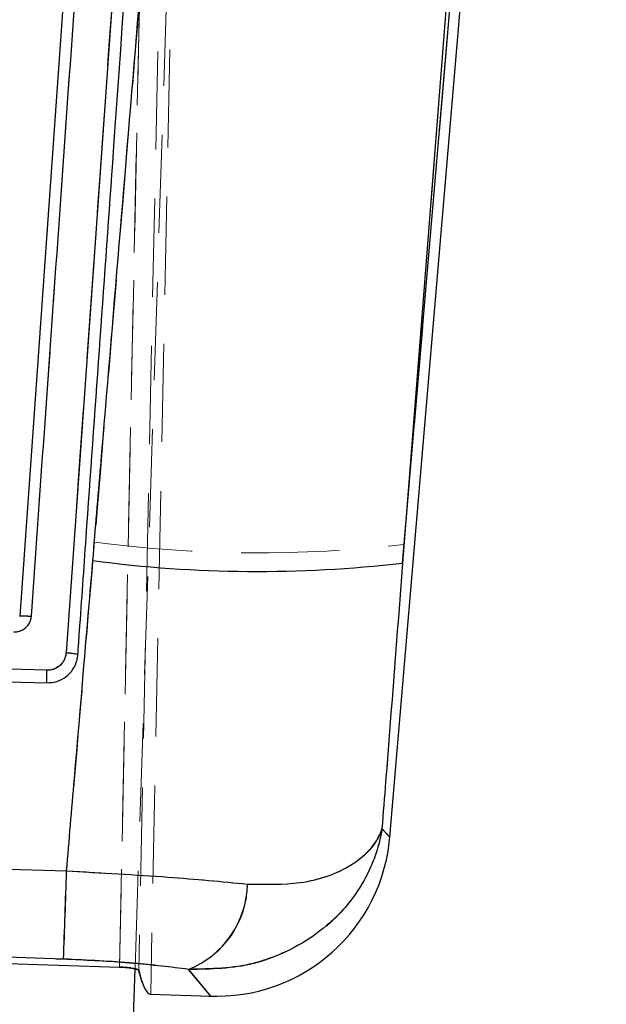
# Model space of a CAD drawing. Header units: millimetres. Extents: x 41 to 391, y 27 to 290.
# Tile 25 of 33: x 190 to 197, y 239 to 252. Entities that reach past the tile are written whole.
import ezdxf

# ---------------------------------------------------------------- set-up
doc = ezdxf.new("R2010")
doc.units = ezdxf.units.MM
doc.linetypes.add('HIDDEN', pattern=[1.905, 1.27, -0.635])
doc.layers.add('FORMATO', color=179, linetype='Continuous')
doc.styles.add('SLDTEXTSTYLE0', font='TXT', dxfattribs={"width": 0.75})
doc.dimstyles.new('SLDDIMSTYLE0', dxfattribs={"dimtxt": 3.5, "dimasz": 3.302, "dimexe": 0, "dimexo": 0.0625, "dimgap": 0.875, "dimtad": 1, "dimdec": 0, "dimlfac": 2, "dimrnd": 1e-09, "dimzin": 12, "dimdsep": 46, "dimtxsty": 'SLDTEXTSTYLE0', "dimsah": 1, "dimcen": 0.09, "dimadec": 0, "dimazin": 3, "dimtfac": 1, "dimtofl": 0, "dimtmove": 0, "dimatfit": 3, "dimfxl": 0, "dimfrac": 2, "dimtolj": 1, "dimtzin": 12, "dimarcsym": 0})

# ---------------------------------------------------------------- blocks, each defined once
blk = doc.blocks.new('_D')
at = {"layer": 'FORMATO'}
for p, q in [((188.425, 289.972), (208.577, 289.972)), ((207.577, 166.895), (207.577, 289.972)), ((164.327, 166.895), (208.577, 166.895))]:
    blk.add_line(p, q, dxfattribs=at)
for points in [[(207.577, 289.972), (207.069, 286.67), (208.085, 286.67)], [(207.577, 166.895), (208.085, 170.197), (207.069, 170.197)]]:
    blk.add_solid(points, dxfattribs=at)
at = {"layer": 'FORMATO', "insert": (203.065, 233.395), "char_height": 3.5, "attachment_point": 1, "rotation": 90, "style": 'SLDTEXTSTYLE0'}
blk.add_mtext('246', dxfattribs=at)

msp = doc.modelspace()

# ---------------------------------------------------------------- linework, layer by layer
at = {"color": 7, "linetype": 'HIDDEN', "lineweight": 18}
for p, q in [((191.19064, 239.73337), (192.49271, 279.72655)), ((191.79992, 278.83881), (190.98855, 239.75205)), ((190.98861, 239.75477), (191.79992, 278.83881)), ((192.03789, 278.26593), (191.23763, 239.71417)), ((192.18373, 278.29248), (191.39311, 239.40536)), ((196.85203, 270.81866), (194.67355, 245.22257)), ((183.27835, 243.79375), (190.05154, 243.59632)), ((194.4875, 241.43799), (194.38678, 241.54414)), ((190.30559, 240.9973), (182.59471, 241.23325)), ((190.98855, 239.75205), (181.87233, 240.04885)), ((182.5548, 240.1108), (190.26601, 239.85687)), ((191.88616, 239.72386), (192.17239, 239.37999))]:
    msp.add_line(p, q, dxfattribs=at)
at = {"color": 7, "linetype": 'Continuous', "lineweight": 25}
for p, q in [((194.4875, 241.43799), (196.98722, 270.80835)), ((194.65319, 244.98343), (196.85203, 270.81866)), ((196.54444, 269.13681), (194.65319, 244.98343)), ((192.07121, 268.9382), (190.29848, 243.81981)), ((191.40093, 268.37079), (189.69812, 244.29416)), ((189.69812, 244.29416), (189.69814, 244.2944)), ((190.05142, 243.59637), (183.27819, 243.79376)), ((182.59594, 241.23582), (190.30442, 240.9997)), ((181.87245, 240.05157), (190.98861, 239.75477)), ((190.26488, 239.85968), (182.55609, 240.11351)), ((189.72681, 194.77157), (191.19064, 239.73337)), ((191.39277, 239.40537), (192.17239, 239.37999))]:
    msp.add_line(p, q, dxfattribs=at)
at = {"color": 8, "linetype": 'Continuous', "lineweight": 25}
for p, q in [((194.38535, 241.54564), (194.4875, 241.43799)), ((191.23758, 239.71158), (191.23763, 239.71417)), ((192.17239, 239.37999), (191.88394, 239.72653))]:
    msp.add_line(p, q, dxfattribs=at)
at = {"color": 7, "linetype": 'HIDDEN', "lineweight": 18}
for centre, radius, start, end in [((192.80049, 261.33205), 16.218, 262.440165, 276.632038), ((-7.32307, 247.28537), 197.72867, 357.84694, 358.1775993), ((191.42904, 240.85422), 1.21929, 292.018473, 358.750603)]:
    msp.add_arc(centre, radius, start, end, dxfattribs=at)
at = {"color": 7, "linetype": 'Continuous', "lineweight": 25}
for centre, radius, start, end in [((192.77507, 261.04595), 16.17195, 262.430116, 276.669065), ((192.24561, 241.6288), 2.25, 267.296635, 356.133768), ((-9.42137, 247.35666), 199.82693, 357.8499104, 358.1769803), ((191.42567, 240.85713), 1.21995, 292.0644, 358.726415)]:
    msp.add_arc(centre, radius, start, end, dxfattribs=at)
for centre, start_param, end_param in [((192.117, 275.02717), 3.01108493, 3.1414433), ((192.11769, 275.02715), 3.01052548, 3.14088771)]:
    msp.add_ellipse(centre, major_axis=(0.7237, 35.62181), ratio=0.03491816, start_param=start_param, end_param=end_param, dxfattribs=at)
at = {"color": 7, "linetype": 'HIDDEN', "lineweight": 18}
for points, knots in [([(192.66406, 269.52791), (192.20043, 263.82401), (191.54275, 255.73271), (190.86639, 247.64218), (190.66682, 245.25501)], [0, 0, 0, 0, 0.70494256, 1, 1, 1, 1]), ([(194.67355, 245.22257), (194.86083, 247.61158), (195.49551, 255.70754), (196.12922, 263.80279), (196.57594, 269.50924)], [0, 0, 0, 0, 0.29508605, 1, 1, 1, 1]), ([(190.29847, 243.81985), (190.59462, 248.01171), (191.1869, 256.39539), (191.77785, 264.77824), (192.07332, 268.96965)], [0, 0, 0, 0, 0.50000182, 1, 1, 1, 1]), ([(191.56584, 268.61953), (191.27687, 264.52047), (190.7053, 256.41267), (190.13251, 248.30425), (189.84931, 244.29521)], [0, 0, 0, 0, 0.50557096, 1, 1, 1, 1]), ([(190.66682, 245.25501), (190.58069, 244.23314), (190.46105, 242.81385), (190.3396, 241.39468), (190.30559, 240.9973)], [0, 0, 0, 0, 0.71999178, 1, 1, 1, 1]), ([(194.38678, 241.54414), (194.4027, 241.74742), (194.49875, 242.97355), (194.59405, 244.1997), (194.67355, 245.22257)], [0, 0, 0, 0, 0.16578705, 1, 1, 1, 1]), ([(189.84931, 244.29521), (189.84769, 244.28237), (189.84297, 244.245), (189.81639, 244.18684), (189.76493, 244.13225), (189.69763, 244.09592), (189.64769, 244.0924), (189.62263, 244.09064)], [0, 0, 0, 0, 0.115656, 0.33659443, 0.55729391, 0.7779058, 1, 1, 1, 1]), ([(189.69814, 244.2944), (189.7005, 244.29575), (189.70523, 244.29843), (189.7402, 244.29976), (189.79003, 244.2989), (189.82955, 244.29644), (189.84931, 244.29521)], [0, 0, 0, 0, 0.24999997, 0.49999996, 0.74999997, 1, 1, 1, 1]), ([(190.05154, 243.59632), (190.06957, 243.59705), (190.11469, 243.59886), (190.18343, 243.62624), (190.24601, 243.67938), (190.28703, 243.74722), (190.29487, 243.79696), (190.29848, 243.81985)], [0, 0, 0, 0, 0.14709908, 0.36811329, 0.58947568, 0.81109912, 1, 1, 1, 1]), ([(190.29849, 243.81998), (190.31851, 243.81837), (190.35855, 243.81513), (190.40907, 243.80878), (190.44393, 243.80243), (190.4486, 243.79908), (190.45091, 243.79743)], [0, 0, 0, 0, 0.25189912, 0.50379824, 0.75569736, 1, 1, 1, 1]), ([(190.05179, 243.59632), (190.05148, 243.58585), (190.05087, 243.56493), (190.05002, 243.53423), (190.04926, 243.5057), (190.04863, 243.48051), (190.04816, 243.45969), (190.04787, 243.44425), (190.04777, 243.43565), (190.0478, 243.43367), (190.04782, 243.43292)], [0, 0, 0, 0, 0.131342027, 0.262684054, 0.394026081, 0.525368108, 0.656710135, 0.788052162, 0.919394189, 1, 1, 1, 1]), ([(191.88616, 239.72386), (192.17353, 239.72908), (192.51766, 239.73533), (193.13205, 239.92198), (193.51533, 240.13893), (193.93269, 240.53039), (194.22439, 240.93585), (194.35414, 241.33294), (194.38645, 241.54204), (194.38678, 241.54414)], [0, 0, 0, 0, 0.22478596, 0.26917655, 0.53209702, 0.59654909, 0.79110006, 0.99789895, 1, 1, 1, 1]), ([(194.38678, 241.54414), (194.38645, 241.54305), (194.38608, 241.54177), (194.38529, 241.53918), (194.38348, 241.53323), (194.37774, 241.51543), (194.35926, 241.46553), (194.27671, 241.3022), (194.00556, 241.04616), (193.42576, 240.81425), (192.88435, 240.82357), (192.64804, 240.82763)], [0, 0, 0, 0, 0.00260407, 0.00304377, 0.00620889, 0.01680722, 0.04568891, 0.12648813, 0.41785165, 0.7459099, 1, 1, 1, 1]), ([(192.64804, 240.82763), (192.26191, 240.86361), (191.53881, 240.93097), (190.6976, 240.97621), (190.30559, 240.9973)], [0, 0, 0, 0, 0.533985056, 1, 1, 1, 1]), ([(190.26601, 239.85687), (190.5379, 239.84444), (191.12363, 239.81764), (191.62013, 239.75658), (191.88616, 239.72386)], [0, 0, 0, 0, 0.46417995, 1, 1, 1, 1]), ([(190.98855, 239.75205), (191.01639, 239.75075), (191.07206, 239.74816), (191.14419, 239.74043), (191.17599, 239.73396), (191.19056, 239.73099)], [0, 0, 0, 0, 0.35135068, 0.70264499, 1, 1, 1, 1])]:
    msp.add_open_spline(points, degree=3, knots=knots, dxfattribs=at)
at = {"color": 7, "linetype": 'Continuous', "lineweight": 25}
for points, knots in [([(190.64465, 245.01494), (190.67896, 245.42405), (191.03342, 249.65156), (191.69853, 257.69787), (192.31858, 265.33547), (192.62861, 269.15427)], [0, 0, 0, 0, 0.05084662, 0.52542265, 1, 1, 1, 1]), ([(190.45091, 243.79753), (190.45806, 243.89848), (190.49384, 244.40324), (190.64408, 246.52322), (191.23005, 254.79541), (191.78571, 262.66305), (192.2273, 268.91567)], [0, 0, 0, 0, 0.012056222, 0.06028111, 0.253180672, 1, 1, 1, 1]), ([(189.84932, 244.29525), (190.13254, 248.30429), (190.70537, 256.41273), (191.27697, 264.52051), (191.56595, 268.61958)], [0, 0, 0, 0, 0.49442691, 1, 1, 1, 1]), ([(190.30442, 240.9997), (190.33831, 241.39643), (190.45266, 242.73478), (190.56536, 244.07324), (190.64465, 245.01494)], [0, 0, 0, 0, 0.29643058, 1, 1, 1, 1]), ([(194.65319, 244.98343), (194.57996, 244.04078), (194.49094, 242.89484), (194.40126, 241.74892), (194.38535, 241.54564)], [0, 0, 0, 0, 0.82260357, 1, 1, 1, 1]), ([(189.62265, 244.09068), (189.64861, 244.09259), (189.69858, 244.09627), (189.76555, 244.13294), (189.81641, 244.18688), (189.84298, 244.24503), (189.8477, 244.28241), (189.84932, 244.29525)], [0, 0, 0, 0, 0.229957, 0.44268935, 0.66338875, 0.88433159, 1, 1, 1, 1]), ([(189.69814, 244.2944), (189.7005, 244.29575), (189.70523, 244.29845), (189.74021, 244.29979), (189.79004, 244.29893), (189.82956, 244.29648), (189.84932, 244.29525)], [0, 0, 0, 0, 0.249999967, 0.499999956, 0.749999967, 1, 1, 1, 1]), ([(190.29848, 243.81981), (190.29596, 243.8018), (190.28967, 243.75701), (190.25548, 243.6914), (190.19647, 243.63465), (190.12495, 243.6006), (190.07464, 243.5977), (190.05142, 243.59636)], [0, 0, 0, 0, 0.14869303, 0.36971483, 0.59040111, 0.81094983, 1, 1, 1, 1]), ([(190.4509, 243.79739), (190.4486, 243.79905), (190.44393, 243.80241), (190.40907, 243.80877), (190.35856, 243.81513), (190.31852, 243.81837), (190.2985, 243.81999)], [0, 0, 0, 0, 0.24432784, 0.49621856, 0.74810928, 1, 1, 1, 1]), ([(190.04801, 243.43292), (190.09235, 243.4361), (190.18101, 243.44247), (190.30061, 243.50703), (190.39226, 243.60424), (190.43963, 243.70784), (190.44802, 243.77446), (190.4509, 243.79739)], [0, 0, 0, 0, 0.22095952, 0.44187805, 0.66278581, 0.8839015, 1, 1, 1, 1]), ([(183.27459, 243.62881), (183.36246, 243.62629), (183.85616, 243.61216), (186.11397, 243.54739), (188.2839, 243.48425), (190.04801, 243.43292)], [0, 0, 0, 0, 0.03891861, 0.21866048, 1, 1, 1, 1]), ([(190.04803, 243.43292), (190.048, 243.43367), (190.04792, 243.43565), (190.04796, 243.44425), (190.04818, 243.4597), (190.04857, 243.48053), (190.04912, 243.50573), (190.0498, 243.53427), (190.05058, 243.56497), (190.05114, 243.5859), (190.05142, 243.59637)], [0, 0, 0, 0, 0.080448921, 0.211813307, 0.34317771, 0.474542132, 0.605906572, 0.73727103, 0.868635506, 1, 1, 1, 1]), ([(194.38535, 241.54564), (194.38503, 241.54354), (194.35263, 241.33462), (194.22277, 240.93787), (193.93103, 240.53267), (193.51359, 240.1414), (193.13016, 239.9245), (192.51562, 239.73793), (192.17138, 239.73172), (191.88394, 239.72653)], [0, 0, 0, 0, 0.00210163, 0.20881995, 0.40330287, 0.46780445, 0.73072947, 0.77516444, 1, 1, 1, 1]), ([(192.64531, 240.83001), (192.88176, 240.8259), (193.42343, 240.81648), (194.00353, 241.04817), (194.27497, 241.30396), (194.35773, 241.46708), (194.37627, 241.51694), (194.38203, 241.53474), (194.38386, 241.54068), (194.38465, 241.54328), (194.38503, 241.54455), (194.38535, 241.54564)], [0, 0, 0, 0, 0.25418693, 0.58230325, 0.87350837, 0.95430198, 0.98318668, 0.99378785, 0.99695509, 0.99739539, 1, 1, 1, 1]), ([(190.30442, 240.9997), (190.75322, 240.97511), (191.59493, 240.92899), (192.31103, 240.86151), (192.64531, 240.83001)], [0, 0, 0, 0, 0.53319924, 1, 1, 1, 1]), ([(191.88394, 239.72653), (191.65362, 239.75536), (191.16231, 239.81687), (190.57622, 239.84483), (190.26488, 239.85968)], [0, 0, 0, 0, 0.46877241, 1, 1, 1, 1]), ([(191.23763, 239.71417), (191.23393, 239.71801), (191.22652, 239.72568), (191.18052, 239.73713), (191.11463, 239.7467), (191.04636, 239.75247), (191.00344, 239.75418), (190.98861, 239.75477)], [0, 0, 0, 0, 0.221658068, 0.443332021, 0.664469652, 0.884099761, 1, 1, 1, 1]), ([(191.19056, 239.73099), (191.19355, 239.73046), (191.21566, 239.72653), (191.23159, 239.71955), (191.23598, 239.7137), (191.23758, 239.71158)], [0, 0, 0, 0, 0.09035511, 0.6693688, 1, 1, 1, 1])]:
    msp.add_open_spline(points, degree=3, knots=knots, dxfattribs=at)

# ---------------------------------------------------------------- dimensions: what is measured, and where the dimension line sits
at = {"layer": 'FORMATO'}
dim = msp.add_linear_dim(base=(207.57716, 289.97221), p1=(163.32716, 166.89497), p2=(187.42479, 289.97221), angle=90, dimstyle='SLDDIMSTYLE0', dxfattribs=at)
dim.commit()
dim.dimension.update_dxf_attribs({"geometry": '_D', "text_midpoint": (207.57716, 237.27391), "dimtype": 160})

doc.saveas('drawing.dxf')
